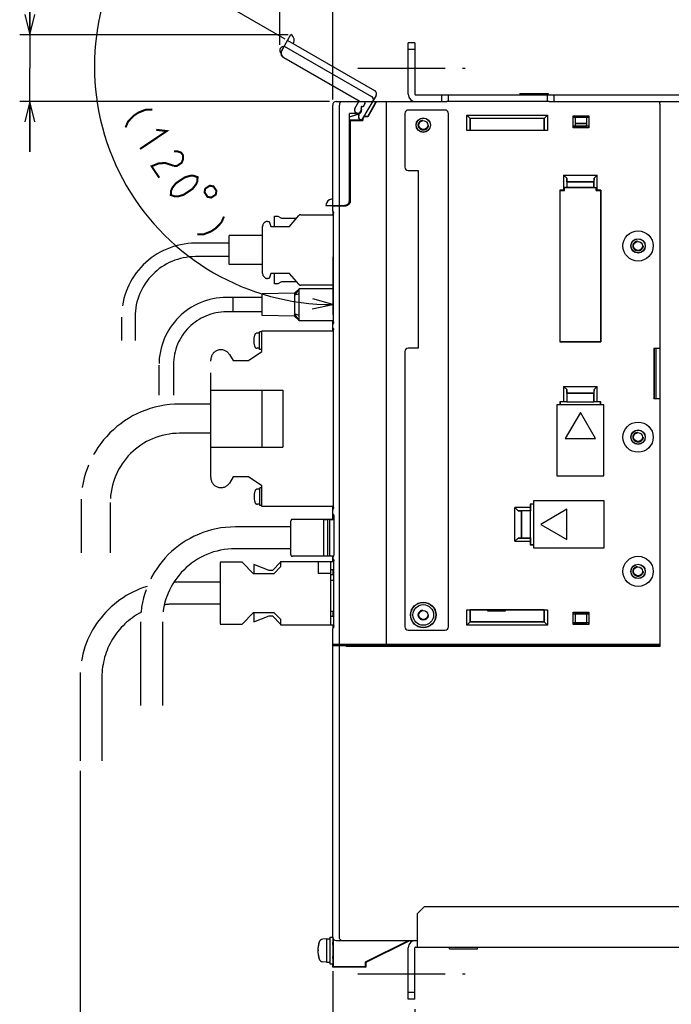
# Model space of a CAD drawing. Extents: x 97 to 1223, y 94 to 848.
# Tile 33 of 38: x 867 to 1061, y 386 to 679. Entities that reach past the tile are written whole.
import ezdxf

# ---------------------------------------------------------------- set-up
doc = ezdxf.new("R2010")
doc.units = 0
doc.header["$LTSCALE"] = 69.3
for name, pattern in [('CENTER', [0.6, 0.375, -0.075, 0.075, -0.075]), ('HIDDEN', [0.2, 0.1, -0.1]), ('PHANTOM', [0.8, 0.45, -0.05, 0.1, -0.05, 0.1, -0.05])]:
    doc.linetypes.add(name, pattern=pattern)
doc.layers.get('0').update_dxf_attribs({"linetype": 'CONTINUOUS'})
for name, color, linetype in [('ALL_AXIS', 7, 'CONTINUOUS'), ('ALL_CURVE', 7, 'CONTINUOUS'), ('ALL_DIM', 7, 'CONTINUOUS'), ('ALL_FEATURES', 7, 'CONTINUOUS'), ('DEFAULT_2', 8, 'HIDDEN'), ('OBSTRUCTIVE_DTM', 7, 'CONTINUOUS')]:
    doc.layers.add(name, color=color, linetype=linetype)
doc.dimstyles.get("Standard").update_dxf_attribs({"dimtxt": 2.5, "dimasz": 2.5, "dimexe": 1.25, "dimexo": 0.625, "dimtad": 1, "dimcen": 2.5, "dimazin": 3, "dimtfac": 1, "dimtmove": 0, "dimatfit": 3})

# ---------------------------------------------------------------- blocks, each defined once
blk = doc.blocks.new('_OPEN')
at = {"color": 0, "linetype": 'BYBLOCK'}
for p, q in [((0, 0), (-1, 0.25)), ((-1, -0.25), (0, 0)), ((-1, 0), (0, 0))]:
    blk.add_line(p, q, dxfattribs=at)
blk = doc.blocks.new('*D5')
at = {"layer": 'ALL_DIM', "color": 2, "linetype": 'CONTINUOUS'}
for p, q in [((944.22, 671.89), (944.22, 692.95)), ((960, 655.62), (960, 692.95)), ((944.22, 689.95), (929.22, 689.95)), ((929.22, 689.95), (952.11, 689.95)), ((999.09, 689.95), (952.11, 689.95)), ((960, 689.95), (999.09, 689.95))]:
    blk.add_line(p, q, dxfattribs=at)
at = {"layer": 'ALL_DIM', "color": 2, "linetype": 'CONTINUOUS', "xscale": 6, "yscale": 6, "zscale": 6}
blk.add_blockref('_OPEN', (944.22, 689.95), dxfattribs=at)
at = {"layer": 'ALL_DIM', "color": 2, "linetype": 'CONTINUOUS', "xscale": 6, "yscale": 6, "zscale": 6, "rotation": 180}
blk.add_blockref('_OPEN', (960, 689.95), dxfattribs=at)
blk = doc.blocks.new('*D6')
at = {"layer": 'ALL_DIM', "color": 2, "linetype": 'CONTINUOUS'}
for p, q in [((945.88, 673.64), (895.92, 702.49)), ((960, 608.76), (960, 591.5))]:
    blk.add_line(p, q, dxfattribs=at)
for points in [[(897.07, 694.97), (898.52, 700.99), (894.41, 696.36)], [(953.94, 593.25), (960, 594.5), (954.07, 596.25)]]:
    blk.add_lwpolyline(points, dxfattribs=at)
for start, end in [(150, 210), (210, 270)]:
    blk.add_arc((960, 665.49), 70.99, start, end, dxfattribs=at)
blk = doc.blocks.new('*D7')
at = {"layer": 'ALL_DIM', "color": 2, "linetype": 'CONTINUOUS'}
for p, q in [((869.75, 674.95), (869.75, 714.11)), ((869.75, 714.11), (869.75, 664.97)), ((946.75, 674.95), (866.75, 674.95)), ((869.75, 640), (869.75, 664.97)), ((959.08, 655), (866.75, 655)), ((869.75, 655), (869.75, 640))]:
    blk.add_line(p, q, dxfattribs=at)
at = {"layer": 'ALL_DIM', "color": 2, "linetype": 'CONTINUOUS', "xscale": 6, "yscale": 6, "zscale": 6}
for p, rotation in [((869.75, 674.95), 270), ((869.75, 655), 90)]:
    blk.add_blockref('_OPEN', p, dxfattribs=dict(at, rotation=rotation))
blk = doc.blocks.new('*D8')
at = {"layer": 'ALL_DIM', "color": 2, "linetype": 'CONTINUOUS'}
for p, q in [((960, 395.76), (960, 327.5)), ((1170, 395.44), (1170, 327.5)), ((960, 330.5), (1065, 330.5)), ((1170, 330.5), (1065, 330.5))]:
    blk.add_line(p, q, dxfattribs=at)
at = {"layer": 'ALL_DIM', "color": 2, "linetype": 'CONTINUOUS', "xscale": 6, "yscale": 6, "zscale": 6, "rotation": 180}
blk.add_blockref('_OPEN', (960, 330.5), dxfattribs=at)
at = {"layer": 'ALL_DIM', "color": 2, "linetype": 'CONTINUOUS', "xscale": 6, "yscale": 6, "zscale": 6}
blk.add_blockref('_OPEN', (1170, 330.5), dxfattribs=at)
blk = doc.blocks.new('*D9')
at = {"layer": 'ALL_DIM', "color": 2, "linetype": 'CONTINUOUS'}
for p, q in [((884.75, 455.5), (884.75, 327.5)), ((960, 395.82), (960, 327.5)), ((884.75, 330.5), (922.38, 330.5)), ((960, 330.5), (922.38, 330.5))]:
    blk.add_line(p, q, dxfattribs=at)
at = {"layer": 'ALL_DIM', "color": 2, "linetype": 'CONTINUOUS', "xscale": 6, "yscale": 6, "zscale": 6, "rotation": 180}
blk.add_blockref('_OPEN', (884.75, 330.5), dxfattribs=at)
at = {"layer": 'ALL_DIM', "color": 2, "linetype": 'CONTINUOUS', "xscale": 6, "yscale": 6, "zscale": 6}
blk.add_blockref('_OPEN', (960, 330.5), dxfattribs=at)
blk = doc.blocks.new('*D15')
at = {"layer": 'ALL_DIM', "color": 2, "linetype": 'CONTINUOUS'}
for p, q in [((960, 392.41), (960, 348.5)), ((984.5, 384.5), (984.5, 348.5)), ((960, 351.5), (945, 351.5)), ((945, 351.5), (972.25, 351.5)), ((1023.73, 351.5), (972.25, 351.5)), ((984.5, 351.5), (1023.73, 351.5))]:
    blk.add_line(p, q, dxfattribs=at)
at = {"layer": 'ALL_DIM', "color": 2, "linetype": 'CONTINUOUS', "xscale": 6, "yscale": 6, "zscale": 6}
blk.add_blockref('_OPEN', (960, 351.5), dxfattribs=at)
at = {"layer": 'ALL_DIM', "color": 2, "linetype": 'CONTINUOUS', "xscale": 6, "yscale": 6, "zscale": 6, "rotation": 180}
blk.add_blockref('_OPEN', (984.5, 351.5), dxfattribs=at)

msp = doc.modelspace()

# ---------------------------------------------------------------- linework, layer by layer
at = {"color": 7, "linetype": 'CONTINUOUS'}
for p, q in [((1006.1, 503.5), (1006.1, 503.279)), ((1006.1, 503.279), (1011.5, 503.279)), ((1011.5, 503.279), (1011.5, 503.5)), ((999.4, 492.711), (999.4, 493))]:
    msp.add_line(p, q, dxfattribs=at)
for centre, radius, start, end in [((1009.222, 493), 4.318, 180, 183.88651), ((1009.222, 493), 4.318, 356.11349, 360), ((1019.46, 493), 5.334, 180, 183.14424)]:
    msp.add_arc(centre, radius, start, end, dxfattribs=at)
at = {"layer": 'ALL_AXIS', "color": 7, "linetype": 'CENTER'}
for p, q in [((967.5, 665), (999.5, 665)), ((967.5, 395), (999.5, 395))]:
    msp.add_line(p, q, dxfattribs=at)
at = {"layer": 'ALL_AXIS', "color": 7, "linetype": 'CONTINUOUS'}
for p, q in [((1015.8, 657.465), (1015.8, 657)), ((1015.8, 657.465), (1024.2, 657.465)), ((1024.2, 657.465), (1024.2, 657)), ((976, 493), (976, 654)), ((962, 493.3), (962, 623.888)), ((957.3, 530.5), (957.3, 519.5)), ((957.3, 530.5), (958.5, 530.5)), ((959.1, 530.5), (960.3, 530.5)), ((960.3, 530.5), (960.3, 519.818)), ((960, 493.3), (960, 497.918)), ((960, 493.3), (976, 493.3)), ((960.3, 493), (960.3, 493.3)), ((960.3, 493), (976, 493)), ((958.2, 405.5), (957.081, 405.402)), ((958.2, 405.5), (959.2, 405.5)), ((958.2, 405.5), (958.2, 398.5)), ((959.2, 406), (960, 406)), ((959.2, 406), (959.2, 398)), ((960, 406), (960, 398)), ((960.145, 403.772), (960, 403.772)), ((994.8, 402.535), (994.8, 403)), ((994.8, 402.535), (1003.2, 402.535)), ((1003.2, 402.535), (1003.2, 403)), ((960.145, 400.228), (960, 400.228)), ((958.2, 398.5), (957.081, 398.598)), ((958.2, 398.5), (959.2, 398.5)), ((959.2, 398), (960, 398))]:
    msp.add_line(p, q, dxfattribs=at)
at = {"layer": 'ALL_AXIS', "color": 8, "linetype": 'PHANTOM'}
for p, q in [((950, 599.25), (948.6, 597.278)), ((930.4, 592.35), (930.4, 596.65)), ((939, 596.65), (930.4, 596.65)), ((948.6, 597.9), (939, 597.7)), ((939, 591.3), (939, 597.7)), ((948.6, 597.9), (948.6, 591.1)), ((950, 597.75), (948.6, 597.278)), ((939, 592.35), (930.4, 592.35)), ((948.6, 591.1), (939, 591.3)), ((950, 589.75), (948.6, 591.722)), ((950, 591.25), (948.6, 591.722)), ((938.201, 586), (937.508, 586)), ((938.201, 581.15), (938.201, 586.35)), ((938.895, 586.35), (938.201, 586.35)), ((938.895, 580.55), (938.895, 586.7)), ((938.895, 586.7), (960.254, 586.7)), ((938.201, 581.5), (937.508, 581.5)), ((938.895, 581.15), (938.201, 581.15)), ((929.215, 579.677), (930.395, 577.85)), ((934.895, 577.85), (938.895, 580.55)), ((923.695, 542.95), (923.695, 578.05)), ((930.395, 577.85), (934.895, 577.85)), ((930.395, 543.15), (929.215, 541.323)), ((934.895, 543.15), (930.395, 543.15)), ((938.895, 540.45), (934.895, 543.15)), ((938.895, 534.3), (938.895, 540.45)), ((938.295, 539.5), (937.601, 539.5)), ((938.295, 534.65), (938.295, 539.85)), ((938.895, 539.85), (938.295, 539.85)), ((938.295, 535), (937.601, 535)), ((938.895, 534.65), (938.295, 534.65)), ((960.254, 534.3), (938.895, 534.3))]:
    msp.add_line(p, q, dxfattribs=at)
at = {"layer": 'ALL_AXIS', "color": 7, "linetype": 'CONTINUOUS'}
for points in [[(976.736, 402), (977.349, 402.306), (977.895, 402.578), (978.38, 402.818), (978.809, 403.03), (979.184, 403.215), (979.508, 403.374), (979.782, 403.507), (980.004, 403.614), (980.172, 403.694), (980.284, 403.746), (980.341, 403.77), (980.35, 403.773)], [(980.35, 403.773), (980.347, 403.769), (980.305, 403.744), (980.208, 403.691), (980.053, 403.61), (979.844, 403.501), (979.582, 403.366), (979.269, 403.207), (978.904, 403.021), (978.485, 402.809), (978.01, 402.57), (977.475, 402.301), (976.874, 402)], [(973.26, 400.227), (973.262, 400.231), (973.305, 400.256), (973.402, 400.309), (973.556, 400.39), (973.766, 400.499), (974.028, 400.634), (974.341, 400.793), (974.706, 400.979), (975.125, 401.191), (975.599, 401.43), (976.135, 401.699), (976.736, 402)], [(976.874, 402), (976.261, 401.694), (975.715, 401.422), (975.23, 401.182), (974.801, 400.97), (974.426, 400.785), (974.101, 400.626), (973.828, 400.493), (973.606, 400.386), (973.437, 400.306), (973.325, 400.254), (973.269, 400.23), (973.26, 400.227)]]:
    msp.add_lwpolyline(points, dxfattribs=at)
for centre, radius in [((1051, 612), 4.5), ((1051, 555), 4.5), ((1051, 515), 4.5), ((987, 502), 3.075)]:
    msp.add_circle(centre, radius, dxfattribs=at)
at = {"layer": 'ALL_AXIS', "color": 8, "linetype": 'PHANTOM'}
for centre, radius, start, end in [((942.501, 583.75), 6, 163.80865, 196.19135), ((937.508, 585.2), 0.8, 90, 163.80865), ((937.508, 582.3), 0.8, 196.19135, 270), ((926.695, 578.05), 3, 32.84626, 180), ((926.695, 542.95), 3, 180, 327.15374), ((942.595, 537.25), 6, 163.80865, 196.19135), ((937.601, 538.7), 0.8, 90, 163.80865), ((937.601, 535.8), 0.8, 196.19135, 270)]:
    msp.add_arc(centre, radius, start, end, dxfattribs=at)
at = {"layer": 'ALL_AXIS', "color": 7, "linetype": 'CONTINUOUS'}
for centre, radius, start, end in [((957.194, 404.107), 1.3, 95, 164.11915), ((964.6, 402), 9, 164.11915, 195.88085), ((957.194, 399.893), 1.3, 195.88085, 265)]:
    msp.add_arc(centre, radius, start, end, dxfattribs=at)
at = {"layer": 'ALL_CURVE', "color": 40, "linetype": 'CONTINUOUS'}
msp.add_line((955.848, 402), (955.6, 402), dxfattribs=at)
msp.add_arc((964.6, 402), 9, 166.5066, 193.4934, dxfattribs=at)
at = {"layer": 'ALL_DIM', "color": 2, "linetype": 'CONTINUOUS', "const_width": 0.6}
for points in [[(906.274, 652.662), (904.37, 652.63), (902.088, 651.725), (900.758, 650.836), (899.049, 649.073), (898.293, 647.326)], [(907.433, 646.609), (910.575, 646.227), (902.595, 640.892)], [(912.687, 640.19), (913.639, 640.206), (914.877, 639.793), (915.451, 638.935), (915.359, 637.632), (914.981, 636.759), (913.651, 635.869), (912.699, 635.854)], [(912.699, 635.854), (910.222, 636.68), (908.318, 636.649), (906.036, 635.744), (908.331, 632.312)], [(911.772, 627.165), (911.863, 628.467), (912.242, 629.341), (913.285, 630.659), (915.945, 632.438), (917.562, 632.898), (918.514, 632.914), (919.753, 632.5), (919.661, 631.198), (919.283, 630.324), (918.24, 629.006), (915.579, 627.228), (913.963, 626.767), (913.011, 626.752), (911.772, 627.165)], [(923.377, 629.958), (922.047, 629.069), (921.827, 627.959), (922.716, 626.629), (923.826, 626.409), (925.156, 627.298), (925.376, 628.407), (924.487, 629.738), (923.377, 629.958)], [(927.612, 620.746), (926.855, 618.998), (925.147, 617.236), (923.817, 616.346), (921.535, 615.441), (919.631, 615.41)]]:
    msp.add_lwpolyline(points, dxfattribs=at)
at = {"layer": 'ALL_FEATURES', "color": 8, "linetype": 'PHANTOM'}
for p, q in [((944.818, 670.213), (947.569, 674.979)), ((972.549, 658.245), (946.568, 673.245)), ((944.468, 669.608), (944.636, 669.511)), ((945.256, 670.903), (944.863, 670.225)), ((945.226, 670.92), (945.256, 670.903)), ((945.568, 671.513), (971.549, 656.513)), ((945.368, 668.165), (967.808, 655.209)), ((945.411, 668.176), (967.85, 655.221)), ((966.645, 652.955), (967.85, 655.221)), ((967.697, 655), (967.808, 655.209)), ((967.85, 655.221), (967.808, 655.209)), ((972.915, 656.879), (968.617, 649.434)), ((967.909, 651.145), (967.016, 651.661)), ((967.866, 651.134), (967.248, 651.491)), ((967.816, 651.047), (967.866, 651.134)), ((967.843, 651.032), (967.909, 651.145)), ((967.909, 651.145), (967.866, 651.134)), ((968.611, 649.434), (968.182, 649.681)), ((940.62, 619.3), (941.12, 619.3)), ((941.12, 619.3), (941.62, 617.8)), ((942.62, 617.8), (942.62, 620.9)), ((942.62, 620.9), (943.62, 620.9)), ((943.62, 620.9), (944.72, 620.3)), ((944.72, 620.3), (949.263, 620.3)), ((947.12, 617.8), (949.881, 621.021)), ((950.488, 621.3), (960.254, 621.3)), ((939.12, 603.8), (939.12, 617.8)), ((941.62, 617.8), (947.12, 617.8)), ((929.12, 606.5), (929.12, 615.1)), ((939.12, 615.1), (929.12, 615.1)), ((929.12, 612.8), (919.12, 612.8)), ((929.12, 608.8), (919.12, 608.8)), ((939.12, 606.5), (929.12, 606.5)), ((941.12, 602.3), (940.62, 602.3)), ((941.62, 603.8), (941.12, 602.3)), ((947.12, 603.8), (941.62, 603.8)), ((942.62, 600.7), (942.62, 603.8)), ((949.881, 600.579), (947.12, 603.8)), ((943.62, 600.7), (942.62, 600.7)), ((944.72, 601.3), (943.62, 600.7)), ((949.263, 601.3), (944.72, 601.3)), ((950, 599.25), (948.6, 597.9)), ((950, 589.75), (950, 599.25)), ((960.254, 599.25), (950, 599.25)), ((960.254, 600.3), (950.488, 600.3)), ((930.4, 596.65), (928.4, 596.65)), ((930.4, 592.35), (930.4, 596.65)), ((897.12, 590.8), (897.12, 583.8)), ((901.12, 590.8), (901.12, 583.8)), ((930.4, 592.35), (928.4, 592.35)), ((948.6, 591.1), (950, 589.75)), ((950, 589.75), (960.254, 589.75)), ((908.25, 576.5), (908.25, 567.5)), ((912.55, 576.5), (912.55, 567.5)), ((923.695, 569), (945.195, 569)), ((938.895, 569), (938.895, 552)), ((945.195, 569), (945.195, 552)), ((923.695, 564.85), (914.395, 564.85)), ((923.695, 556.15), (914.395, 556.15)), ((923.695, 552), (945.195, 552)), ((885.045, 535.5), (885.045, 520.5)), ((893.745, 535.5), (893.745, 520.5)), ((947.5, 520), (947.5, 530)), ((957.3, 530.5), (948, 530.5)), ((959.1, 530.5), (958.5, 530.5)), ((947.5, 528.25), (931, 528.25)), ((947.5, 521.75), (931, 521.75)), ((957.3, 519.5), (948, 519.5)), ((959.1, 519.5), (958.5, 519.5)), ((926.5, 517.7), (926.5, 499.3)), ((933, 517.7), (926.5, 517.7)), ((936.4, 514.3), (933, 517.7)), ((936.5, 517), (936.5, 514.3)), ((941.086, 515.3), (936.5, 517)), ((944.5, 517.714), (942.086, 515.3)), ((944.5, 517.9), (944.5, 516.3)), ((944.5, 517.9), (960.312, 517.9)), ((955.7, 517.9), (955.7, 514.4)), ((959.5, 499.1), (959.5, 517.9)), ((942.5, 514.3), (936.4, 514.3)), ((942.086, 515.3), (941.086, 515.3)), ((944.5, 516.3), (942.5, 514.3)), ((959.5, 514.4), (955.7, 514.4)), ((960.312, 515.5), (959.5, 515.5)), ((960.312, 514), (959.5, 514)), ((926.5, 511.75), (913, 511.75)), ((960.312, 512.3), (959.5, 512.3)), ((926.5, 505.25), (913, 505.25)), ((933, 499.3), (936.4, 502.7)), ((936.4, 502.7), (942.5, 502.7)), ((936.5, 502.7), (936.5, 500)), ((942.5, 502.7), (944.5, 500.7)), ((960.312, 503), (959.5, 503)), ((902.75, 500), (902.75, 475)), ((909.25, 500), (909.25, 475)), ((926.5, 499.3), (933, 499.3)), ((936.5, 500), (941.086, 501.7)), ((941.086, 501.7), (942.086, 501.7)), ((942.086, 501.7), (944.5, 499.286)), ((944.5, 500.7), (944.5, 499.1)), ((944.5, 499.1), (960.312, 499.1)), ((960.312, 501.5), (959.5, 501.5)), ((884.75, 483.5), (884.75, 458.5)), ((891.25, 483.5), (891.25, 458.5))]:
    msp.add_line(p, q, dxfattribs=at)
at = {"layer": 'ALL_FEATURES', "color": 3, "linetype": 'CONTINUOUS'}
for p, q in [((982.5, 657.2), (982.5, 672.5)), ((984.7, 655), (994, 655)), ((1024.5, 655), (1162.8, 655)), ((1001.7, 493), (1001.7, 492.711)), ((984.7, 405), (985.3, 405)), ((982.5, 387.5), (982.5, 402.8))]:
    msp.add_line(p, q, dxfattribs=at)
at = {"layer": 'ALL_FEATURES', "color": 7, "linetype": 'CONTINUOUS'}
for p, q in [((984.5, 672.5), (982.5, 672.5)), ((984.5, 672.5), (984.5, 657.2)), ((984.5, 670.5), (982.5, 670.5)), ((961, 655), (984.7, 655)), ((969.6, 654.995), (969.6, 654.5)), ((970.431, 650.55), (973, 655)), ((976, 492.8), (976, 655)), ((984.7, 657), (1162.8, 657)), ((992.5, 655), (992.5, 657)), ((1024.5, 655), (994, 655)), ((994.5, 655), (994.5, 657)), ((1024, 655), (1024, 657)), ((1026, 655), (1026, 657)), ((1057.493, 654.975), (1057.491, 655)), ((1057.491, 655), (1057.494, 654.966)), ((1057.493, 654.975), (1057.496, 654.866)), ((1057.495, 654.901), (1057.497, 654.707)), ((1057.499, 654.469), (1057.497, 654.736)), ((1057.5, 654.242), (1057.499, 654.5)), ((960, 622.511), (960, 654)), ((962, 624), (962, 654)), ((967.534, 651.532), (964.969, 651.442)), ((968.241, 651.839), (968.37, 651.873)), ((968.469, 653.531), (968.469, 652.5)), ((968.469, 653.531), (968.5, 653.5)), ((968.6, 653.531), (968.469, 653.531)), ((968.5, 653.5), (968.5, 652.5)), ((968.6, 653.5), (968.5, 653.5)), ((968.5, 652.678), (968.558, 652.679)), ((968.558, 652.27), (968.581, 652.562)), ((972.503, 654), (970.471, 650.48)), ((993.5, 652.5), (982.5, 652.5)), ((1057.5, 654.259), (1057.5, 492.647)), ((964.969, 625.532), (964.969, 651.442)), ((964.969, 651.442), (965, 651.412)), ((967.535, 651.501), (965, 651.412)), ((965, 650.476), (967.858, 651.444)), ((965, 625.501), (965, 651.412)), ((965, 650.439), (967.869, 651.411)), ((968.95, 649.5), (965, 649.5)), ((965, 649.465), (965.2, 649.465)), ((965.2, 649.465), (965.2, 625.449)), ((965.2, 649.465), (965.235, 649.43)), ((965.235, 625.45), (965.235, 649.43)), ((965.235, 649.43), (969.02, 649.43)), ((967.463, 651.451), (967.685, 651.443)), ((967.838, 651.506), (967.656, 651.444)), ((968.95, 649.5), (968.95, 649.8)), ((968.95, 649.5), (969.02, 649.43)), ((969.02, 649.8), (969.02, 649.43)), ((970.431, 650.55), (969.7, 650.55)), ((970.471, 650.48), (969.7, 650.48)), ((970.471, 650.48), (970.431, 650.55)), ((981.5, 651.5), (981.5, 635.5)), ((994.5, 498.5), (994.5, 651.5)), ((1000, 646.43), (1000, 651)), ((1000, 651), (1001, 650)), ((1000, 651), (1024, 651)), ((1000.964, 646.464), (1000.964, 650.036)), ((1000.964, 650.036), (1023.036, 650.036)), ((1001, 650), (1001, 646.5)), ((1023, 650), (1001, 650)), ((1023, 650), (1024, 651)), ((1023, 646.5), (1023, 650)), ((1023.036, 650.036), (1023.036, 646.464)), ((1024, 651), (1024, 646.43)), ((1031.7, 647.2), (1031.7, 650.8)), ((1031.819, 650.354), (1031.7, 650.8)), ((1031.7, 650.8), (1036.3, 650.8)), ((1031.819, 650.354), (1036.181, 650.354)), ((1031.819, 650.354), (1032.236, 650.3)), ((1032.236, 650.3), (1032.236, 647.7)), ((1035.764, 650.3), (1032.236, 650.3)), ((1032.236, 648.613), (1035.764, 648.613)), ((1036.181, 650.354), (1035.764, 650.3)), ((1035.764, 647.7), (1035.764, 650.3)), ((1036.3, 650.8), (1036.181, 650.354)), ((1036.3, 650.8), (1036.3, 647.2)), ((1000.964, 646.464), (1000, 646.43)), ((1024, 646.43), (1000, 646.43)), ((1000.964, 646.464), (1001, 646.5)), ((1001, 646.5), (1023, 646.5)), ((1023.036, 646.464), (1023, 646.5)), ((1024, 646.43), (1023.036, 646.464)), ((1031.7, 647.2), (1031.819, 647.646)), ((1036.3, 647.2), (1031.7, 647.2)), ((1031.819, 647.646), (1032.236, 647.7)), ((1036.181, 647.646), (1031.819, 647.646)), ((1032.236, 648.5), (1035.764, 648.5)), ((1032.236, 647.7), (1035.764, 647.7)), ((1036.181, 647.646), (1035.764, 647.7)), ((1036.181, 647.646), (1036.3, 647.2)), ((982.5, 634.5), (985.5, 634.5)), ((985.5, 634.5), (985.5, 581.5)), ((1028.8, 633.1), (1028.8, 628.57)), ((1028.8, 633.1), (1029.728, 632.172)), ((1028.8, 633.1), (1038.8, 633.1)), ((1029.728, 632.172), (1029.728, 629.463)), ((1029.764, 631.136), (1029.728, 632.172)), ((1029.764, 631.136), (1029.8, 631.1)), ((1029.764, 631.136), (1037.836, 631.136)), ((1029.8, 631.1), (1029.8, 629.536)), ((1037.8, 631.1), (1029.8, 631.1)), ((1037.836, 631.136), (1037.8, 631.1)), ((1037.8, 629.536), (1037.8, 631.1)), ((1037.872, 632.172), (1037.836, 631.136)), ((1037.872, 632.172), (1038.8, 633.1)), ((1037.872, 629.463), (1037.872, 632.172)), ((1038.8, 628.57), (1038.8, 633.1)), ((1027.73, 628.57), (1027.73, 583.43)), ((1027.73, 628.57), (1027.741, 628.559)), ((1028.8, 628.57), (1027.73, 628.57)), ((1027.741, 583.441), (1027.741, 628.559)), ((1027.741, 628.559), (1029.1, 628.559)), ((1029.1, 628.559), (1028.8, 628.57)), ((1029.728, 629.463), (1029.1, 629.441)), ((1029.1, 628.559), (1029.1, 629.441)), ((1029.1, 629.441), (1038.5, 629.441)), ((1029.728, 629.463), (1029.8, 629.536)), ((1029.8, 629.536), (1037.8, 629.536)), ((1037.872, 629.463), (1037.8, 629.536)), ((1037.872, 629.463), (1038.5, 629.441)), ((1038.5, 628.559), (1038.5, 629.441)), ((1038.8, 628.57), (1038.5, 628.559)), ((1038.5, 628.559), (1039.859, 628.559)), ((1039.87, 628.57), (1038.8, 628.57)), ((1039.87, 628.57), (1039.859, 628.559)), ((1039.859, 628.559), (1039.859, 583.441)), ((1039.87, 583.43), (1039.87, 628.57)), ((957.998, 624), (963.501, 624)), ((960, 623.818), (963.786, 623.951)), ((960.022, 622.401), (960, 622.511)), ((960, 622.5), (960, 621.3)), ((960.084, 622.31), (960.022, 622.401)), ((960.168, 622.254), (960.084, 622.31)), ((962.3, 624), (962.3, 623.899)), ((962.685, 624), (962.685, 624.034)), ((962.685, 624.034), (963.468, 624.033)), ((963.964, 624.073), (963.501, 624)), ((964.382, 624.286), (963.964, 624.073)), ((964, 623.979), (964, 624.092)), ((960.246, 621.895), (960.254, 621.729)), ((960.254, 589.321), (960.254, 621.729)), ((960, 600.3), (960, 599.25)), ((960, 586.7), (960, 589.75)), ((960.022, 588.649), (960, 588.539)), ((960.022, 587.651), (960, 587.761)), ((960.084, 588.74), (960.022, 588.649)), ((960.084, 587.56), (960.022, 587.651)), ((960.168, 588.796), (960.084, 588.74)), ((960.168, 587.504), (960.084, 587.56)), ((960.254, 589.321), (960.246, 589.156)), ((960.246, 587.145), (960.254, 586.979)), ((960.254, 534.021), (960.254, 586.979)), ((985.5, 581.5), (982.5, 581.5)), ((1027.73, 583.43), (1027.741, 583.441)), ((1027.73, 583.43), (1039.87, 583.43)), ((1039.859, 583.441), (1027.741, 583.441)), ((1039.87, 583.43), (1039.859, 583.441)), ((1055.704, 581.57), (1055.704, 566.43)), ((1055.704, 581.57), (1057.5, 581.57)), ((1055.8, 581.378), (1055.704, 581.57)), ((1055.739, 581.5), (1057.483, 581.5)), ((1055.8, 566.5), (1055.8, 581.5)), ((1055.827, 581.5), (1055.827, 566.5)), ((1056.3, 581.5), (1056.3, 566.5)), ((1057.471, 581.5), (1057.471, 566.5)), ((1057.5, 581.57), (1057.483, 581.5)), ((981.5, 580.5), (981.5, 498.5)), ((1028.8, 570.1), (1028.8, 565.57)), ((1028.8, 570.1), (1029.728, 569.172)), ((1028.8, 570.1), (1038.8, 570.1)), ((1037.872, 569.172), (1038.8, 570.1)), ((1038.8, 565.57), (1038.8, 570.1)), ((1029.764, 568.136), (1029.728, 569.172)), ((1029.728, 569.172), (1029.728, 565.537)), ((1029.764, 568.136), (1029.8, 568.1)), ((1029.764, 568.136), (1037.836, 568.136)), ((1029.8, 568.1), (1029.8, 565.535)), ((1037.8, 568.1), (1029.8, 568.1)), ((1037.836, 568.136), (1037.8, 568.1)), ((1037.8, 565.535), (1037.8, 568.1)), ((1037.872, 569.172), (1037.836, 568.136)), ((1037.872, 565.537), (1037.872, 569.172)), ((1055.704, 566.43), (1055.8, 566.622)), ((1057.5, 566.43), (1055.704, 566.43)), ((1055.739, 566.5), (1057.483, 566.5)), ((1057.5, 566.43), (1057.483, 566.5)), ((1026.8, 564.6), (1026.8, 543.5)), ((1040.8, 564.6), (1026.8, 564.6)), ((1027.73, 565.57), (1027.73, 564.6)), ((1027.73, 565.57), (1027.8, 565.5)), ((1028.8, 565.57), (1027.73, 565.57)), ((1027.8, 565.5), (1027.8, 564.6)), ((1029.765, 565.5), (1027.8, 565.5)), ((1029.728, 565.537), (1028.8, 565.57)), ((1029.728, 565.537), (1029.765, 565.5)), ((1029.765, 565.5), (1029.8, 565.535)), ((1029.8, 565.535), (1037.8, 565.535)), ((1037.835, 565.5), (1037.8, 565.535)), ((1037.872, 565.537), (1037.835, 565.5)), ((1039.8, 565.5), (1037.835, 565.5)), ((1038.8, 565.57), (1037.872, 565.537)), ((1039.87, 565.57), (1038.8, 565.57)), ((1039.87, 565.57), (1039.8, 565.5)), ((1039.8, 564.6), (1039.8, 565.5)), ((1039.87, 564.6), (1039.87, 565.57)), ((1040.8, 543.5), (1040.8, 564.6)), ((1033.8, 562.394), (1029.3, 554.6)), ((1038.3, 554.6), (1033.8, 562.394)), ((1029.3, 554.6), (1038.3, 554.6)), ((1026.8, 543.5), (1040.8, 543.5)), ((960, 530.5), (960, 534.3)), ((1018.83, 535.07), (1018.83, 534)), ((1018.83, 535.07), (1018.9, 535)), ((1019.8, 535.07), (1018.83, 535.07)), ((1018.9, 535), (1018.9, 533.035)), ((1019.8, 535), (1018.9, 535)), ((1019.8, 536), (1019.8, 522)), ((1040.9, 536), (1019.8, 536)), ((1040.9, 522), (1040.9, 536)), ((960.022, 533.349), (960, 533.239)), ((960.084, 533.44), (960.022, 533.349)), ((960.125, 532.019), (960.057, 532.087)), ((960.168, 533.496), (960.084, 533.44)), ((960.206, 531.977), (960.238, 531.909)), ((960.254, 534.021), (960.246, 533.856)), ((960.301, 531.627), (960.312, 531.428)), ((960.312, 531.428), (960.312, 520.015)), ((1014.3, 524), (1014.3, 534)), ((1015.228, 533.072), (1014.3, 534)), ((1018.83, 534), (1014.3, 534)), ((1015.228, 533.072), (1016.264, 533.036)), ((1018.863, 533.072), (1015.228, 533.072)), ((1016.264, 524.964), (1016.264, 533.036)), ((1016.264, 533.036), (1016.3, 533)), ((1016.3, 533), (1016.3, 525)), ((1018.865, 533), (1016.3, 533)), ((1018.83, 534), (1018.863, 533.072)), ((1018.863, 533.072), (1018.9, 533.035)), ((1018.9, 533.035), (1018.865, 533)), ((1018.865, 533), (1018.865, 525)), ((1029.8, 533.5), (1022.006, 529)), ((1029.8, 524.5), (1029.8, 533.5)), ((958.5, 530.5), (957.3, 530.5)), ((958.5, 530.5), (958.5, 519.5)), ((959.1, 530.5), (959.1, 519.5)), ((960.3, 530.5), (959.1, 530.5)), ((1022.006, 529), (1029.8, 524.5)), ((1014.3, 524), (1015.228, 524.928)), ((1014.3, 524), (1018.83, 524)), ((1016.264, 524.964), (1015.228, 524.928)), ((1015.228, 524.928), (1018.863, 524.928)), ((1016.264, 524.964), (1016.3, 525)), ((1016.3, 525), (1018.865, 525)), ((1018.863, 524.928), (1018.83, 524)), ((1018.83, 524), (1018.83, 522.93)), ((1018.83, 522.93), (1018.9, 523)), ((1018.83, 522.93), (1019.8, 522.93)), ((1018.863, 524.928), (1018.9, 524.965)), ((1018.9, 524.965), (1018.865, 525)), ((1018.9, 524.965), (1018.9, 523)), ((1018.9, 523), (1019.8, 523)), ((958.5, 519.5), (957.3, 519.5)), ((960.222, 519.5), (959.1, 519.5)), ((960, 517.9), (960, 519.5)), ((960.19, 519.376), (960.206, 519.471)), ((960.206, 519.471), (960.222, 519.51)), ((960.222, 519.51), (960.222, 519.511)), ((960.312, 520.015), (960.301, 519.825)), ((1019.8, 522), (1040.9, 522)), ((960.19, 518.794), (960.19, 519.376)), ((960.222, 518.659), (960.222, 518.659)), ((960.301, 518.345), (960.312, 518.155)), ((960.312, 498.735), (960.312, 518.155)), ((960, 515.5), (960, 514)), ((960, 503), (960, 501.5)), ((1000, 499), (1000, 503.57)), ((1000, 503.57), (1024, 503.57)), ((1000, 503.57), (1000.964, 503.536)), ((1000.964, 503.536), (1001, 503.5)), ((1000.964, 499.964), (1000.964, 503.536)), ((1001, 503.5), (1001, 500)), ((1023, 503.5), (1001, 503.5)), ((1023.036, 503.536), (1023, 503.5)), ((1023, 500), (1023, 503.5)), ((1023.036, 503.536), (1024, 503.57)), ((1023.036, 503.536), (1023.036, 499.964)), ((1024, 503.57), (1024, 499)), ((1031.7, 502.8), (1036.3, 502.8)), ((1031.7, 499.2), (1031.7, 502.8)), ((1031.819, 502.354), (1031.7, 502.8)), ((1031.819, 502.354), (1036.181, 502.354)), ((1031.819, 502.354), (1032.236, 502.3)), ((1035.764, 502.3), (1032.236, 502.3)), ((1032.236, 502.3), (1032.236, 499.7)), ((1036.181, 502.354), (1035.764, 502.3)), ((1035.764, 499.7), (1035.764, 502.3)), ((1036.3, 502.8), (1036.181, 502.354)), ((1036.3, 502.8), (1036.3, 499.2)), ((960, 499.1), (960, 497.919)), ((1000, 499), (1001, 500)), ((1024, 499), (1000, 499)), ((1023.036, 499.964), (1000.964, 499.964)), ((1001, 500), (1023, 500)), ((1023, 500), (1024, 499)), ((1031.7, 499.2), (1031.819, 499.646)), ((1036.3, 499.2), (1031.7, 499.2)), ((1031.819, 499.646), (1032.236, 499.7)), ((1036.181, 499.646), (1031.819, 499.646)), ((1032.236, 499.7), (1035.764, 499.7)), ((1036.181, 499.646), (1035.764, 499.7)), ((1036.181, 499.646), (1036.3, 499.2)), ((960.02, 498.029), (960, 497.918)), ((960.312, 498.735), (960.311, 498.715)), ((982.5, 497.5), (993.5, 497.5)), ((960, 406), (960, 493.3)), ((976, 493.3), (1057.5, 493.3)), ((1057.497, 493), (1057.497, 493.3)), ((964, 492.813), (960, 492.743)), ((962, 406), (962, 493)), ((962.119, 493), (962.119, 492.78)), ((963.25, 492.8), (963.25, 493)), ((964, 492.813), (964, 492.647)), ((964, 492.713), (964.75, 492.713)), ((1057.5, 492.647), (964, 492.647)), ((964.75, 492.713), (964.75, 493)), ((964.75, 492.826), (974.708, 493)), ((964.75, 492.8), (976, 492.8)), ((976, 493), (1057.497, 493)), ((976, 492.912), (980.825, 492.912)), ((980.825, 493), (980.825, 492.912)), ((981.052, 492.798), (980.825, 492.912)), ((981.052, 493), (981.052, 492.798)), ((981.052, 492.798), (989.738, 492.798)), ((989.738, 492.798), (989.738, 493)), ((989.738, 492.798), (990, 492.667)), ((990, 493), (990, 492.667)), ((990, 492.667), (991.5, 492.667)), ((991.5, 492.667), (991.5, 493)), ((991.762, 492.798), (991.5, 492.667)), ((991.762, 492.798), (991.762, 493)), ((991.762, 492.798), (993.448, 492.798)), ((993.448, 492.798), (993.448, 493)), ((993.5, 492.824), (993.448, 492.798)), ((993.5, 492.824), (993.5, 493)), ((993.5, 492.824), (995.343, 492.824)), ((995.343, 492.824), (995.343, 493)), ((995.343, 492.824), (995.797, 492.711)), ((995.797, 492.711), (1018.203, 492.711)), ((1002.5, 493), (1002.5, 492.711)), ((1018.203, 492.711), (1018.5, 492.785)), ((1018.5, 492.785), (1018.5, 493)), ((1018.5, 492.785), (1023.1, 492.768)), ((1023.1, 493), (1023.1, 492.768)), ((1023.1, 492.768), (1029.799, 492.768)), ((1029.799, 492.768), (1029.799, 493)), ((1029.799, 492.768), (1030, 492.667)), ((1030, 493), (1030, 492.667)), ((1030, 492.667), (1031.5, 492.667)), ((1031.5, 492.667), (1031.5, 493)), ((1031.701, 492.768), (1031.5, 492.667)), ((1031.701, 493), (1031.701, 492.768)), ((1031.701, 492.768), (1033.57, 492.768)), ((1033.57, 492.768), (1033.57, 493)), ((1033.57, 492.768), (1033.989, 492.663)), ((1033.989, 492.663), (1050.011, 492.663)), ((1034.75, 492.941), (1034.691, 493)), ((1049.25, 492.941), (1034.75, 492.941)), ((1034.75, 492.663), (1034.75, 492.941)), ((1049.309, 493), (1049.25, 492.941)), ((1049.25, 492.663), (1049.25, 492.941)), ((1050.011, 492.663), (1050.43, 492.768)), ((1050.43, 492.768), (1050.43, 493)), ((1050.43, 492.768), (1052.894, 492.768)), ((1052.894, 493), (1052.894, 492.768)), ((1052.894, 492.768), (1053.1, 492.665)), ((1053.1, 493), (1053.1, 492.665)), ((1054.8, 492.665), (1053.1, 492.665)), ((1054.8, 492.665), (1054.8, 493)), ((1055.309, 492.669), (1054.8, 492.665)), ((1055.309, 492.669), (1055.309, 493)), ((1055.352, 492.691), (1055.309, 492.669)), ((1055.352, 493), (1055.352, 492.691)), ((1057.456, 492.691), (1055.352, 492.691)), ((1057.456, 493), (1057.456, 492.691)), ((1057.456, 492.691), (1057.5, 492.647)), ((987.3, 415), (985.3, 413)), ((1160.2, 415), (987.3, 415)), ((985.3, 403), (985.3, 413)), ((960.175, 405.446), (960.175, 397.175)), ((961, 405), (984.7, 405)), ((969.825, 398.608), (982.61, 405)), ((970, 398.5), (983, 405)), ((960.03, 403.772), (960.033, 404.077)), ((960.054, 404.077), (960.058, 403.772)), ((984.5, 387.5), (984.5, 402.8)), ((984.7, 403), (1162.8, 403)), ((960.033, 399.923), (960.03, 400.228)), ((960.058, 400.228), (960.054, 399.923)), ((960.12, 399.923), (960.117, 400.228)), ((960, 397), (960, 398)), ((960, 397), (960.175, 397.175)), ((969.825, 397), (960, 397)), ((960.175, 397.175), (969.825, 397.175)), ((969.825, 398.608), (970, 398.5)), ((969.825, 397.175), (969.825, 398.608)), ((970, 397.087), (969.825, 397.175)), ((969.825, 397), (970, 397.087)), ((970, 397.087), (970, 398.5)), ((984.5, 389.5), (982.5, 389.5)), ((984.5, 387.5), (982.5, 387.5))]:
    msp.add_line(p, q, dxfattribs=at)
at = {"layer": 'ALL_FEATURES', "color": 8, "linetype": 'PHANTOM'}
for points in [[(948.3, 672.245), (948.461, 672.604), (948.565, 673.171), (948.502, 673.756), (948.268, 674.296), (947.897, 674.738), (947.568, 674.977)], [(945.368, 668.165), (945.003, 668.46), (944.747, 668.854), (944.625, 669.307), (944.65, 669.776), (944.818, 670.213)], [(944.863, 670.225), (944.694, 669.787), (944.669, 669.319), (944.791, 668.865), (945.046, 668.472), (945.411, 668.176)], [(972.077, 655.427), (972.137, 655.611), (972.12, 655.83), (972.018, 656.069), (971.826, 656.305), (971.549, 656.513)], [(968.195, 649.705), (968.06, 649.803), (967.938, 649.927), (967.834, 650.079)], [(968.611, 649.434), (968.547, 649.483), (968.403, 649.576), (968.195, 649.705)], [(968.617, 649.434), (968.616, 649.434), (968.614, 649.433), (968.611, 649.434)]]:
    msp.add_lwpolyline(points, dxfattribs=at)
at = {"layer": 'ALL_FEATURES', "color": 7, "linetype": 'CONTINUOUS'}
for points in [[(962.677, 655), (962.487, 654.96), (962.306, 654.836), (962.15, 654.629), (962.041, 654.344), (962, 654)], [(969.573, 654.5), (969.556, 654.333), (969.51, 654.166), (969.43, 654)], [(969.6, 654.995), (969.589, 654.915), (969.58, 654.744), (969.573, 654.5)], [(969.597, 655), (969.598, 654.999), (969.599, 654.998), (969.6, 654.995)], [(972.503, 654), (972.664, 654.281), (972.805, 654.533), (972.916, 654.737), (972.992, 654.883), (973.033, 654.971), (973.04, 655)], [(967.5, 651.418), (967.79, 651.457), (968.059, 651.573), (968.287, 651.757), (968.458, 651.995), (968.558, 652.27)], [(968.581, 652.562), (968.525, 652.85), (968.5, 652.899)], [(967.067, 651.484), (967.186, 651.43), (967.5, 651.385)], [(967.122, 651.486), (967.123, 651.486), (967.308, 651.435), (967.5, 651.418)], [(960, 626), (959.609, 625.96), (959.066, 625.766), (958.591, 625.419), (958.24, 624.947), (958.043, 624.404), (958, 624)], [(963.468, 624.033), (963.932, 624.106), (964.35, 624.319), (964.682, 624.65), (964.895, 625.069), (964.969, 625.532)], [(965.235, 625.45), (965.186, 625.07), (965.043, 624.715), (964.814, 624.408), (964.515, 624.169), (964.165, 624.013), (963.786, 623.951)], [(964, 623.979), (964.246, 624.052), (964.476, 624.165), (964.683, 624.316), (964.861, 624.5), (965.006, 624.712), (965.113, 624.945), (965.178, 625.193), (965.2, 625.449)], [(965, 625.501), (964.927, 625.037), (964.714, 624.618), (964.382, 624.286)], [(960.14, 622.271), (960.139, 622.273), (960.154, 622.25), (960.187, 622.177)], [(960.187, 622.177), (960.221, 622.056), (960.246, 621.895)], [(963.888, 623.964), (963.944, 623.973), (964, 623.985)], [(960.14, 587.521), (960.139, 587.523), (960.154, 587.5), (960.187, 587.427)], [(960.246, 589.156), (960.223, 589.002), (960.191, 588.883), (960.159, 588.808), (960.15, 588.793)], [(960.187, 587.427), (960.221, 587.306), (960.246, 587.145)], [(960.057, 532.087), (960.014, 532.172), (960, 532.266)], [(960.246, 533.856), (960.223, 533.702), (960.191, 533.583), (960.159, 533.508), (960.15, 533.493)], [(960.195, 531.995), (960.193, 531.997), (960.206, 531.977)], [(960.238, 531.909), (960.274, 531.788), (960.301, 531.627)], [(960.301, 519.825), (960.274, 519.665), (960.239, 519.548), (960.222, 519.511)], [(960.222, 518.659), (960.204, 518.702), (960.194, 518.748), (960.19, 518.794)], [(960.222, 518.659), (960.239, 518.622), (960.274, 518.505), (960.301, 518.345)], [(960.176, 498.192), (960.082, 498.125), (960.02, 498.029)], [(960.239, 498.263), (960.208, 498.2), (960.201, 498.189)], [(960.311, 498.715), (960.3, 498.533), (960.273, 498.377), (960.239, 498.263)], [(962.677, 405), (962.558, 405.016), (962.44, 405.063), (962.327, 405.144), (962.224, 405.257), (962.134, 405.403), (962.063, 405.578), (962.017, 405.78), (962, 406)], [(960.033, 404.077), (960.036, 404.254), (960.04, 404.363), (960.044, 404.4)], [(960.044, 404.4), (960.047, 404.363), (960.051, 404.254), (960.054, 404.077)], [(960.117, 403.772), (960.12, 404.077), (960.124, 404.254), (960.127, 404.363), (960.131, 404.4)], [(960.131, 404.4), (960.135, 404.363), (960.138, 404.254), (960.141, 404.077), (960.144, 403.837), (960.147, 403.539), (960.149, 403.191), (960.151, 402.808), (960.152, 402.405), (960.152, 402)], [(960.044, 399.6), (960.04, 399.637), (960.036, 399.746), (960.033, 399.923)], [(960.054, 399.923), (960.051, 399.746), (960.047, 399.637), (960.044, 399.6)], [(960.131, 399.6), (960.127, 399.637), (960.124, 399.746), (960.12, 399.923)], [(960.152, 402), (960.152, 401.594), (960.151, 401.191), (960.149, 400.807), (960.147, 400.46), (960.144, 400.162), (960.141, 399.923), (960.138, 399.746), (960.135, 399.637), (960.131, 399.6)]]:
    msp.add_lwpolyline(points, dxfattribs=at)
for centre, radius in [((987, 648), 2.159), ((987, 648), 2.1), ((1051, 612), 2.159), ((1051, 612), 2.1), ((1051, 555), 2.159), ((1051, 555), 2.1), ((1051, 515), 2.159), ((1051, 515), 2.1), ((987, 502), 3.809), ((987, 502), 3.75), ((987, 502), 1.337)]:
    msp.add_circle(centre, radius, dxfattribs=at)
at = {"layer": 'ALL_FEATURES', "color": 8, "linetype": 'PHANTOM'}
for centre, radius, start, end in [((945.284, 670.292), 1.064, 80.01596, 219.98404), ((972.049, 657.379), 1, 330, 60), ((967.5, 652.5), 1, 152, 240), ((967.5, 652.5), 0.969, 152, 240), ((968.682, 650.547), 1, 150, 240), ((968.682, 650.547), 0.969, 150, 208.92068), ((940.62, 617.8), 1.5, 90, 180), ((950.488, 620.5), 0.8, 90, 139.39871), ((919.12, 590.8), 22, 90, 180), ((919.12, 590.8), 18, 90, 180), ((940.62, 603.8), 1.5, 180, 270), ((950.488, 601.1), 0.8, 220.60129, 270), ((928.4, 576.5), 20.15, 90, 180), ((928.4, 576.5), 15.85, 90, 180), ((914.395, 535.5), 29.35, 90, 180), ((914.395, 535.5), 20.65, 90, 180), ((948, 530), 0.5, 90, 180), ((931, 500), 28.25, 90, 180), ((931, 500), 21.75, 90, 180), ((948, 520), 0.5, 180, 270), ((913, 483.5), 28.25, 90, 90.63737), ((913, 483.5), 28.25, 106.92808, 180), ((913, 483.5), 21.75, 90, 98.29032), ((913, 483.5), 21.75, 117.63651, 180)]:
    msp.add_arc(centre, radius, start, end, dxfattribs=at)
at = {"layer": 'ALL_FEATURES', "color": 7, "linetype": 'CONTINUOUS'}
for centre, radius, start, end in [((961, 654), 1, 90, 180), ((968.6, 654.5), 1, 270, 360), ((984.7, 657.2), 0.2, 180, 270), ((967.5, 652.5), 0.969, 272, 360), ((967.5, 652.5), 1, 272, 360), ((967.5, 652.5), 1.05, 288.791, 322.35914), ((967.5, 652.5), 1.15, 288.71626, 28.69904), ((968.6, 654.5), 0.969, 270, 328.92068), ((982.5, 651.5), 1, 90, 180), ((993.5, 651.5), 1, 0, 90), ((967.5, 652.5), 1.05, 254.78557, 268), ((967.5, 652.5), 1.115, 270, 288.71626), ((969.7, 649.8), 0.75, 90, 180), ((969.7, 649.8), 0.68, 90, 180), ((982.5, 635.5), 1, 180, 270), ((963.2, 624.364), 1.064, 200.01596, 206.21884), ((982.5, 580.5), 1, 90, 180), ((960.3, 532.263), 0.3, 198.09789, 251.61645), ((960.3, 519.212), 0.3, 113.26643, 180), ((960.3, 518.958), 0.3, 180, 253.38817), ((960.3, 497.919), 0.3, 107.23388, 147.2452), ((982.5, 498.5), 1, 180, 270), ((993.5, 498.5), 1, 270, 360), ((961, 406), 1, 180, 270), ((984.7, 402.8), 0.2, 90, 180)]:
    msp.add_arc(centre, radius, start, end, dxfattribs=at)
at = {"layer": 'ALL_FEATURES', "color": 3, "linetype": 'CONTINUOUS'}
for centre, start, end in [((984.7, 657.2), 180, 270), ((984.7, 402.8), 90, 180)]:
    msp.add_arc(centre, 2.2, start, end, dxfattribs=at)
at = {"layer": 'DEFAULT_2', "color": 8, "linetype": 'HIDDEN'}
for p, q in [((960.142, 404), (960, 404)), ((960.142, 400), (960, 400))]:
    msp.add_line(p, q, dxfattribs=at)
for centre in [(987, 648), (1051, 612), (1051, 555), (1051, 515), (987, 502)]:
    msp.add_circle(centre, 1.5, dxfattribs=at)
at = {"layer": 'OBSTRUCTIVE_DTM', "color": 7, "linetype": 'CONTINUOUS'}
for centre in [(987, 648), (1051, 612), (1051, 555), (1051, 515)]:
    msp.add_circle(centre, 1.337, dxfattribs=at)

# ---------------------------------------------------------------- dimensions: what is measured, and where the dimension line sits
at = {"layer": 'ALL_DIM', "color": 2, "linetype": 'CONTINUOUS'}
for base, p1, p2, angle, picture, middle in [((869.75, 674.947), (959.084, 655), (946.75, 674.947), 90, '*D7', (867.35, 681.082)), ((944.219, 689.947), (960, 655.618), (944.219, 671.885), 180, '*D5', (966.068, 692.347)), ((884.75, 330.5), (960, 395.816), (884.75, 455.5), 180, '*D9', (905.863, 332.9)), ((960, 330.5), (1170, 395.443), (960, 395.763), 180, '*D8', (1052.616, 332.9))]:
    dim = msp.add_linear_dim(base=base, p1=p1, p2=p2, angle=angle, dimstyle='Standard', dxfattribs=at)
    dim.commit()
    dim.dimension.update_dxf_attribs({"geometry": picture, "text_midpoint": middle, "dimtype": 128})
dim = msp.add_angular_dim_2l(base=(898.517, 629.993), line1=((895.919, 702.487), (945.876, 673.645)), line2=((960, 608.76), (960, 591.496)), dimstyle='Standard', dxfattribs=at)
dim.commit()
dim.dimension.update_dxf_attribs({"geometry": '*D6', "text_midpoint": (895.712, 651.187), "dimtype": 130})
dim = msp.add_linear_dim(base=(984.5, 351.5), p1=(960, 392.414), p2=(984.5, 384.5), dimstyle='Standard', dxfattribs=at)
dim.commit()
dim.dimension.update_dxf_attribs({"geometry": '*D15', "text_midpoint": (990.71, 353.9), "dimtype": 128})

doc.saveas('drawing.dxf')
